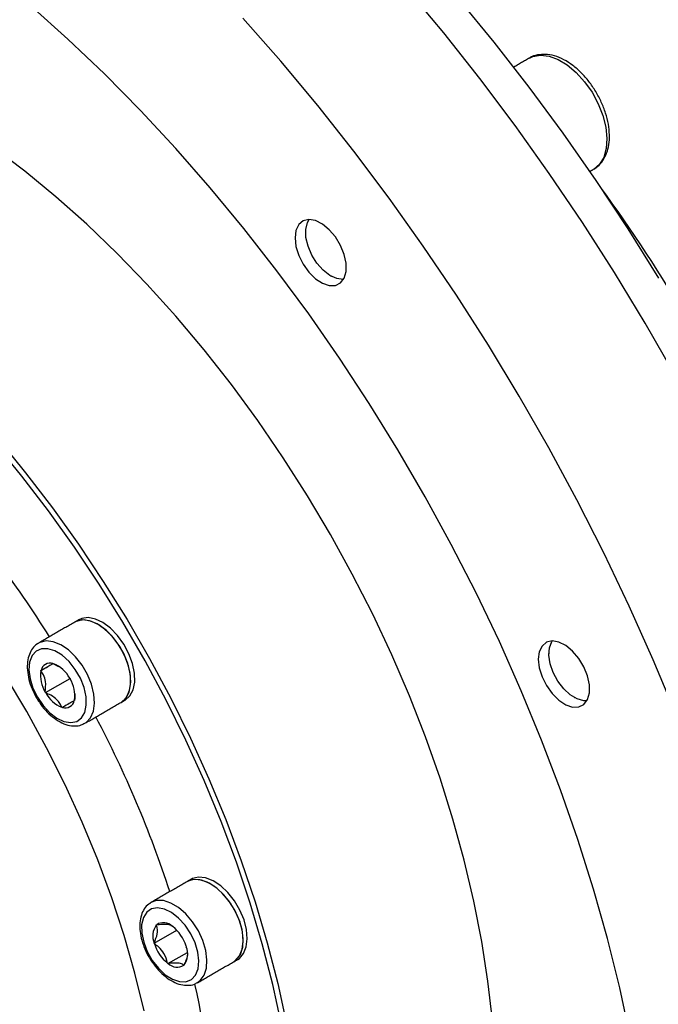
# Model space of a CAD drawing. Header units: millimetres. Extents: x 36 to 588, y 6 to 414.
# Tile 26 of 61: x 471.63 to 477.6, y 113.74 to 122.95. Entities that reach past the tile are written whole.
import ezdxf

# ---------------------------------------------------------------- set-up
doc = ezdxf.new("R2010")
doc.units = ezdxf.units.MM

msp = doc.modelspace()

# ---------------------------------------------------------------- linework, layer by layer
at = {"color": 7, "linetype": 'Continuous', "lineweight": 30}
for p, q in [((471.8262967, 116.860164), (471.9417815, 116.926832)), ((471.9394583, 116.9255121), (471.9417667, 116.9268451)), ((471.9417667, 116.9268451), (471.9449201, 116.9240491)), ((471.8262967, 116.860164), (471.8286051, 116.8614971)), ((471.8271416, 116.8560349), (471.8262967, 116.860164)), ((471.8685617, 116.6536184), (472.0995097, 116.7869419)), ((472.0963484, 116.7897767), (472.0995018, 116.7869806)), ((472.0995018, 116.7869806), (472.1003467, 116.7828515)), ((471.8685617, 116.6536184), (471.8677167, 116.6577475)), ((471.871715, 116.6508223), (471.8685617, 116.6536184)), ((472.0262967, 116.5137539), (472.0231434, 116.5165499)), ((472.0286051, 116.5150869), (472.0262967, 116.5137539)), ((472.1417667, 116.580435), (472.1394583, 116.5791019)), ((472.1409218, 116.5845641), (472.1417667, 116.580435)), ((472.8856957, 114.3086029), (473.0978495, 114.4310767)), ((472.9065844, 114.4797653), (472.9070105, 114.4832569)), ((472.9070105, 114.4832569), (472.9100266, 114.4829584)), ((473.0548633, 114.468624), (473.0578794, 114.4683255)), ((473.0578794, 114.4683255), (473.0604694, 114.4645355)), ((472.8856957, 114.3086029), (472.8861218, 114.3120945)), ((472.8882856, 114.3048129), (472.8856957, 114.3086029)), ((473.0152497, 114.1190176), (473.1970331, 114.2239589)), ((473.1848435, 114.2825302), (473.1874335, 114.2787402)), ((473.1874335, 114.2787402), (473.1870073, 114.2752486)), ((473.0152497, 114.1190176), (473.0126598, 114.1228076)), ((473.0182658, 114.1187191), (473.0152497, 114.1190176)), ((473.1661186, 114.1040862), (473.1631025, 114.1043847)), ((473.1665447, 114.1075778), (473.1661186, 114.1040862))]:
    msp.add_line(p, q, dxfattribs=at)
at = {"color": 7, "linetype": 'Continuous', "lineweight": 30, "flags": 128}
for points in [[(472.4361029, 126.1831035), (472.8177419, 125.9114991), (473.1970903, 125.6221133), (473.573431, 125.3154928), (473.946053, 124.992217), (474.3142523, 124.6528968), (474.677333, 124.2981733), (475.0346092, 123.9287168), (475.3854057, 123.5452254), (475.7290597, 123.1484237), (476.0649218, 122.7390616), (476.3923575, 122.3179124), (476.7107479, 121.8857721), (477.0194916, 121.4434571), (477.318005, 120.9918032), (477.6057242, 120.5316638)], [(477.7554429, 119.625382), (477.479262, 120.10826), (477.1914096, 120.5840083), (476.8924075, 121.0517644), (476.5827975, 121.5106807), (476.2631409, 121.9599254), (475.9340169, 122.3986841), (475.5960222, 122.8261618), (475.2497693, 123.2415835)], [(477.340323, 113.4369712), (477.2411525, 113.8935944), (477.1259987, 114.3536841), (476.9951109, 114.8162439), (476.8487727, 115.2802719), (476.6873009, 115.7447632), (476.5110454, 116.2087117), (476.3203877, 116.6711127), (476.1157409, 117.1309647), (475.8975482, 117.5872718), (475.6662821, 118.0390457), (475.4224435, 118.4853079), (475.1665605, 118.9250921), (474.8991872, 119.3574456), (474.6209028, 119.7814321), (474.33231, 120.1961334), (474.0340337, 120.6006513), (473.72672, 120.9941097), (473.4110345, 121.3756564), (473.0876608, 121.7444652), (472.7572993, 122.0997372), (472.4206655, 122.440703), (472.0784885, 122.7666242), (471.7315094, 123.0767949)], [(477.766034, 116.4546996), (477.5552651, 116.9598961), (477.3305509, 117.462436), (477.0922988, 117.9614085), (476.8409405, 118.4559092), (476.5769316, 118.9450419), (476.3007507, 119.4279199), (476.0128983, 119.9036682), (475.7138962, 120.3714243), (475.4042862, 120.8303406), (475.0846295, 121.2795853), (474.7555056, 121.718344), (474.4175109, 122.1458217), (474.071258, 122.5612434), (473.7173745, 122.9638563)], [(476.3977615, 122.5896117), (476.4296268, 122.6044583), (476.5013043, 122.6176301), (476.5810237, 122.6083812), (476.6655215, 122.5770902), (476.7513381, 122.525038), (476.8349603, 122.4543559), (476.9129645, 122.3679375), (476.9821573, 122.2693207), (477.039706, 122.1625431), (477.0832544, 122.0519759), (477.1110196, 121.942146), (477.1218651, 121.8375497), (477.1153466, 121.7424692), (477.0917312, 121.6607972), (477.0519857, 121.5958772), (476.9977371, 121.5503672)], [(476.0505468, 113.5895256), (476.0091481, 113.9551106), (475.9513693, 114.3269669), (475.8773889, 114.703945), (475.7874355, 115.0848798), (475.6817873, 115.4685938), (475.5607707, 115.8539009), (475.4247598, 116.2396101), (475.2741751, 116.6245294), (475.1094819, 117.0074689), (474.9311893, 117.3872449), (474.7398484, 117.7626836), (474.5360507, 118.1326246), (474.320426, 118.4959244), (474.0936409, 118.85146), (473.8563964, 119.1981325), (473.6094256, 119.5348703), (473.3534921, 119.8606327), (473.0893868, 120.1744127), (472.8179262, 120.4752404), (472.5399493, 120.762186), (472.2563153, 121.0343625), (471.9679008, 121.2909287), (471.6755975, 121.5310916), (471.3803086, 121.7541087)], [(474.2040072, 120.9079615), (474.2129225, 120.8279128), (474.2390072, 120.7435076), (474.2803266, 120.6610058), (474.3338164, 120.5865261), (474.3955094, 120.5255926), (474.4608301, 120.4827241), (474.5249341, 120.4611003), (474.5830669, 120.4623247), (474.6309172, 120.4863066), (474.6649361, 120.5312673), (474.6826006, 120.5938723), (474.6826006, 120.6694786), (474.6649361, 120.7524786), (474.6309172, 120.8367167), (474.5830669, 120.9159454), (474.5249341, 120.9842885), (474.4608301, 121.0366775), (474.3955094, 121.0692268), (474.3338164, 121.0795224), (474.2803266, 121.0668008), (474.2390072, 121.0320054), (474.2129225, 120.9777169), (474.2040072, 120.9079615)], [(474.6590013, 120.5200917), (474.6542245, 120.5196622), (474.5945103, 120.5269419), (474.5306573, 120.5562233), (474.4674011, 120.6053347), (474.4094331, 120.6706338), (474.3610526, 120.7472777), (474.3258477, 120.829582), (474.3064294, 120.9114426), (474.3042379, 120.9867883), (474.3194357, 121.050031), (474.3360316, 121.0795523)], [(471.4232235, 119.0264245), (471.683581, 118.7099593), (471.9354607, 118.3817919), (472.17807, 118.042955), (472.4106457, 117.6945146), (472.632456, 117.3375671), (472.8428029, 116.9732356), (473.0410247, 116.6026663), (473.2264976, 116.2270252), (473.3986381, 115.8474943), (473.5569046, 115.4652677), (473.7007991, 115.0815479), (473.8298689, 114.6975424), (473.9437078, 114.3144593), (474.0419577, 113.933504), (474.1243095, 113.555875)], [(474.0779161, 113.5486453), (473.9959304, 113.9245959), (473.8981171, 114.3038581), (473.7847841, 114.6852386), (473.656288, 115.0675374), (473.513033, 115.4495518), (473.3554699, 115.8300796), (473.1840945, 116.2079238), (472.9994459, 116.5818953), (472.8021051, 116.9508176), (472.5926931, 117.3135299), (472.3718686, 117.668891), (472.1403266, 118.0157827), (471.8987955, 118.3531137), (471.6480353, 118.6798225), (471.388835, 118.9948813)], [(472.6155344, 116.5845015), (472.6596608, 116.6234718), (472.6897279, 116.6805724), (472.7041146, 116.7527252), (472.7020454, 116.8360403), (472.6836318, 116.9260262), (472.6498665, 117.0178317), (472.6025697, 117.1065077), (472.5442914, 117.1872734), (472.4781732, 117.2557749), (472.4077796, 117.3083191), (472.3369056, 117.3420735), (472.269372, 117.3552183), (472.2088195, 117.3470449), (472.1822186, 117.3350671)], [(472.577822, 116.5627307), (472.6219485, 116.6017009), (472.6520156, 116.6588016), (472.6664023, 116.7309543), (472.664333, 116.8142694), (472.6459194, 116.9042553), (472.6121541, 116.9960609), (472.5648574, 117.0847368), (472.506579, 117.1655025), (472.4404608, 117.234004), (472.3700673, 117.2865482), (472.2991932, 117.3203026), (472.2316596, 117.3334474), (472.1711071, 117.325274), (472.1445063, 117.3132962)], [(472.5778044, 116.5627205), (472.5900535, 116.5706406), (472.6308604, 116.614381), (472.6571275, 116.6755682), (472.6674386, 116.7509036), (472.661238, 116.8363258), (472.6388598, 116.9272298), (472.6015104, 117.0187149), (472.5512035, 117.1058491), (472.490651, 117.1839349), (472.4231174, 117.2487627), (472.3522434, 117.2968377), (472.2818498, 117.3255682), (472.2157316, 117.3334051), (472.1574533, 117.3199262), (472.1445063, 117.3132962)], [(472.238019, 116.3665673), (472.2506422, 116.3747027), (472.2914492, 116.418443), (472.3177162, 116.4796302), (472.3280274, 116.5549656), (472.3218267, 116.6403879), (472.2994485, 116.7312919), (472.2620992, 116.822777), (472.2117923, 116.9099111), (472.1512398, 116.9879969), (472.0837062, 117.0528248), (472.0128321, 117.1008998), (471.9424386, 117.1296302), (471.8763204, 117.1374672), (471.818042, 117.1239882), (471.8029945, 117.1161219)], [(476.480061, 116.9657208), (476.4889763, 116.8856721), (476.5150609, 116.8012668), (476.5563804, 116.718765), (476.6098702, 116.6442854), (476.6715631, 116.5833518), (476.7368839, 116.5404834), (476.8009878, 116.5188595), (476.8591206, 116.5200839), (476.9069709, 116.5440658), (476.9409898, 116.5890266), (476.9586543, 116.6516316), (476.9586543, 116.7272378), (476.9409898, 116.8102379), (476.9069709, 116.894476), (476.8591206, 116.9737046), (476.8009878, 117.0420478), (476.7368839, 117.0944367), (476.6715631, 117.1269861), (476.6098702, 117.1372817), (476.5563804, 117.12456), (476.5150609, 117.0897647), (476.4889763, 117.0354761), (476.480061, 116.9657208)], [(476.9350551, 116.577851), (476.9049575, 116.5778259), (476.8428616, 116.5948962), (476.7786814, 116.6332122), (476.7171768, 116.689932), (476.6629094, 116.7608491), (476.619904, 116.8407039), (476.5913499, 116.9235738), (476.5793651, 117.0033128), (476.5848382, 117.074007), (476.6073635, 117.1304133), (476.6120853, 117.1373116)], [(471.7940317, 116.6105792), (471.847252, 116.532185), (471.9090666, 116.4656107), (471.9755916, 116.4150395), (472.0426469, 116.3836488), (472.1060192, 116.3734112), (472.1617266, 116.3849698), (472.2062687, 116.4175985), (472.2368469, 116.4692469), (472.2515398, 116.5366699), (472.2494241, 116.6156311), (472.2306329, 116.7011689), (472.1963468, 116.7879088), (472.1487202, 116.8704005), (472.0907456, 116.9434609), (472.0260657, 117.0024992), (471.9587448, 117.0438058), (471.8930126, 117.0647854), (471.8329996, 117.0641196), (471.7824764, 117.0418504), (471.7446177, 116.9993769), (471.7218023, 116.939368), (471.7154637, 116.8655942), (471.7260002, 116.782691), (471.7527498, 116.6958675), (471.7940317, 116.6105792)], [(472.7917326, 113.6783687), (472.7066199, 114.0284303), (472.6057217, 114.3810272), (472.489416, 114.734838), (472.3581386, 115.0885369), (472.2123816, 115.4407984), (472.0526911, 115.7903027), (471.8796655, 116.1357398), (471.6939532, 116.4758154), (471.4962502, 116.8092552)], [(473.6303372, 114.1360925), (473.6455247, 114.1461855), (473.6854798, 114.1910959), (473.7107825, 114.2532729), (473.7200687, 114.3293645), (473.7128379, 114.4152687), (473.6894799, 114.5063542), (473.6512538, 114.5977108), (473.6002206, 114.6844132), (473.5391313, 114.7617874), (473.4712793, 114.8256621), (473.4003226, 114.8725937), (473.3300865, 114.9000523), (473.2643573, 114.9065574), (473.2066786, 114.8917585), (473.1970391, 114.8866682)], [(473.6303372, 114.1360925), (473.6567819, 114.1556446), (473.6932466, 114.2051377), (473.7146402, 114.2711403), (473.7198095, 114.3500943), (473.7084756, 114.4377434), (473.6812497, 114.5293622), (473.6395995, 114.6200116), (473.5857703, 114.7048046), (473.5226642, 114.7791702), (473.4536831, 114.8390991), (473.3825459, 114.8813606), (473.3130875, 114.9036763), (473.2490526, 114.9048433), (473.1970391, 114.8866682)], [(473.6680496, 114.1578634), (473.6832371, 114.1679564), (473.7231921, 114.2128668), (473.7484948, 114.2750438), (473.7577811, 114.3511354), (473.7505503, 114.4370396), (473.7271922, 114.5281251), (473.6889662, 114.6194816), (473.6379329, 114.7061841), (473.5768436, 114.7835583), (473.5089917, 114.8474329), (473.438035, 114.8943646), (473.3677988, 114.9218232), (473.3020697, 114.9283283), (473.244391, 114.9135294), (473.2347515, 114.9084391)], [(473.292232, 113.9409177), (473.3173706, 113.9597067), (473.3538353, 114.0091997), (473.375229, 114.0752024), (473.3803982, 114.1541564), (473.3690644, 114.2418054), (473.3418385, 114.3334242), (473.3001882, 114.4240736), (473.2463591, 114.5088667), (473.1832529, 114.5832322), (473.1142718, 114.6431611), (473.0431346, 114.6854226), (472.9736763, 114.7077384), (472.9096414, 114.7089054), (472.854482, 114.6888607), (472.8535401, 114.6882797)], [(472.7883176, 114.3182403), (472.8216888, 114.231415), (472.8685615, 114.1485014), (472.9259904, 114.0747094), (472.9903671, 114.0146756), (473.0576466, 113.9721722), (473.1236014, 113.9498697), (473.1840873, 113.9491696), (473.2353039, 113.9701158), (473.2740329, 114.0113922), (473.2978409, 114.0704052), (473.305232, 114.1434469), (473.2957417, 114.2259278), (473.2699663, 114.3126652), (473.2295255, 114.3982092), (473.1769602, 114.4771847), (473.1155734, 114.5446295), (473.0492221, 114.5963056), (472.9820755, 114.6289661), (472.9183526, 114.6405588), (472.8620575, 114.6303553), (472.8167273, 114.5989967), (472.7852102, 114.5484534), (472.7694867, 114.4819013), (472.7705446, 114.403522), (472.7883176, 114.3182403)]]:
    msp.add_lwpolyline(points, dxfattribs=at)
at = {"color": 7, "linetype": 'Continuous', "lineweight": 30}
for centre, radius, start, end in [((466.0699696, 113.3055398), 13.6394122, 23.68628362, 36.30833985), ((463.0847823, 111.626386), 10.4239159, 32.17254245, 41.93800416), ((471.913405, 116.8426395), 0.0868714, 72.54801979, 167.46273196), ((471.8416596, 116.6550707), 0.2881182, 27.87456072, 68.99827479), ((472.1117633, 116.8109813), 0.2881655, 171.00511932, 212.12419599), ((471.8563001, 116.6296177), 0.2881655, 351.00511932, 32.12419599), ((472.1264038, 116.7855283), 0.2881182, 207.87456072, 248.99827479), ((472.0546584, 116.5979595), 0.0868714, 252.5480198, 347.46273196), ((463.0893451, 111.545888), 10.4603562, 18.07946474, 27.81116955), ((472.9734218, 114.3846204), 0.1170014, 45.88722767, 122.80855183), ((473.0457276, 114.3777002), 0.1725634, 143.73898616, 202.34503094), ((472.8306278, 114.1739737), 0.3704771, 17.03874038, 51.65513373), ((473.2425013, 114.4133694), 0.3704771, 197.03874038, 231.65513373), ((473.0274015, 114.2096429), 0.1725634, 323.73898616, 22.34503094), ((473.0997073, 114.2027227), 0.1170014, 225.88722767, 302.80855183), ((466.1235853, 112.3299325), 7.3210384, 0.9910519, 12.59563794)]:
    msp.add_arc(centre, radius, start, end, dxfattribs=at)
for points, knots in [([(476.9977436, 121.5503709), (477.0106523, 121.5587931), (477.0438699, 121.5804659), (477.0867666, 121.6299864), (477.1219426, 121.6987408), (477.1424794, 121.7797743), (477.1478834, 121.8715472), (477.1374835, 121.9713222), (477.1116304, 122.0750241), (477.071522, 122.1785687), (477.0187445, 122.2783644), (476.9551037, 122.3711124), (476.882572, 122.453736), (476.803214, 122.5233845), (476.7190198, 122.5774898), (476.632385, 122.6131725), (476.5488342, 122.6280438), (476.4712057, 122.6201344), (476.420994, 122.6067715), (476.4003212, 122.5908873), (476.3998717, 122.5905419)], [0, 0, 0, 0, 0.035184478, 0.090539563, 0.146471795, 0.204593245, 0.265031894, 0.326736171, 0.388583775, 0.450237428, 0.511753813, 0.573292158, 0.635001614, 0.697066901, 0.759676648, 0.822879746, 0.885955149, 0.940412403, 0.998704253, 1, 1, 1, 1]), ([(471.8032638, 117.1144764), (471.8000414, 117.1131233), (471.7778574, 117.103808), (471.7473056, 117.0684694), (471.7158253, 117.0124453), (471.6997725, 116.9430475), (471.698438, 116.8638169), (471.7129896, 116.7775758), (471.7414543, 116.6892904), (471.7709665, 116.6333418), (471.785556, 116.6056834)], [0, 0, 0, 0, 0.022464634, 0.154652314, 0.286351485, 0.423207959, 0.566132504, 0.711908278, 0.857580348, 1, 1, 1, 1]), ([(471.8286051, 116.8614971), (471.8355607, 116.8655133), (471.8633514, 116.8815596), (471.9057632, 116.9060494), (471.9307944, 116.920506), (471.9373146, 116.9242734), (471.9394583, 116.9255121)], [0, 0, 0, 0, 0.12102445, 0.48354507, 0.830191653, 1, 1, 1, 1]), ([(471.8677167, 116.6577475), (471.8708699, 116.691477), (471.8763524, 116.7501238), (471.8546165, 116.8162487), (471.8352402, 116.8443073), (471.8271416, 116.8560349)], [0, 0, 0, 0, 0.440676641, 0.7662215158, 1, 1, 1, 1]), ([(472.0231434, 116.5165499), (472.0103422, 116.5410662), (471.9880844, 116.5836936), (471.9270129, 116.6271032), (471.8880149, 116.6438308), (471.871715, 116.6508223)], [0, 0, 0, 0, 0.440676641, 0.766221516, 1, 1, 1, 1]), ([(472.1449175, 116.6440478), (472.1451853, 116.6418145), (472.1474567, 116.6228732), (472.1439845, 116.6025187), (472.1409218, 116.5845641)], [0, 0, 0, 0, 0.117904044, 1, 1, 1, 1]), ([(471.785556, 116.6056834), (471.7942843, 116.5912858), (471.8195082, 116.5496777), (471.86915, 116.4868401), (471.9349343, 116.4239965), (472.0059104, 116.37636), (472.0768872, 116.3475708), (472.1437883, 116.3393319), (472.1985611, 116.3456743), (472.2261691, 116.3625113), (472.2367823, 116.3689839)], [0, 0, 0, 0, 0.076421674, 0.220852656, 0.366170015, 0.512770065, 0.660995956, 0.793745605, 0.920710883, 1, 1, 1, 1]), ([(472.1394583, 116.5791019), (472.1373146, 116.5778632), (472.1307944, 116.5740959), (472.1057632, 116.5596393), (472.0633514, 116.5351495), (472.0355607, 116.5191031), (472.0286051, 116.5150869)], [0, 0, 0, 0, 0.169808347, 0.51645493, 0.87897555, 1, 1, 1, 1]), ([(472.8537364, 114.68556), (472.84763, 114.682567), (472.8231055, 114.6705468), (472.7921475, 114.6312076), (472.7638108, 114.5723154), (472.750753, 114.500713), (472.7527173, 114.421048), (472.7645343, 114.3605583), (472.773767, 114.3287443), (472.7749062, 114.324819)], [0, 0, 0, 0, 0.058392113, 0.234516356, 0.411445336, 0.59620713, 0.788423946, 0.973895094, 1, 1, 1, 1]), ([(472.9100266, 114.4829584), (472.9182801, 114.4839992), (472.9512568, 114.4881577), (473.0029405, 114.4899826), (473.0344885, 114.4823756), (473.0439578, 114.4758707), (473.0448915, 114.4752293)], [0, 0, 0, 0, 0.139411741, 0.557010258, 0.95632299, 1, 1, 1, 1]), ([(472.8861218, 114.3120945), (472.8980597, 114.3414176), (472.9188165, 114.3924027), (472.9187394, 114.4476635), (472.9101673, 114.4703028), (472.9065844, 114.4797653)], [0, 0, 0, 0, 0.440676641, 0.766221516, 1, 1, 1, 1]), ([(472.7749062, 114.324819), (472.7799152, 114.3093061), (472.7943586, 114.2645745), (472.8287774, 114.1914201), (472.8804084, 114.11051), (472.9414729, 114.039134), (473.0092528, 113.9807025), (473.0812428, 113.938407), (473.152257, 113.9156356), (473.2177886, 113.9142164), (473.2652555, 113.9237396), (473.2862871, 113.939312), (473.291498, 113.9431703)], [0, 0, 0, 0, 0.061352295, 0.176909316, 0.29251302, 0.408415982, 0.525008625, 0.642760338, 0.761737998, 0.866256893, 0.96686297, 1, 1, 1, 1]), ([(473.0126598, 114.1228076), (473.0037524, 114.1541938), (472.9882647, 114.208766), (472.9367932, 114.2691133), (472.9025839, 114.2942899), (472.8882856, 114.3048129)], [0, 0, 0, 0, 0.440676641, 0.766221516, 1, 1, 1, 1]), ([(473.1965532, 114.2212032), (473.1971122, 114.2185879), (473.200862, 114.201045), (473.1882107, 114.1590857), (473.1729311, 114.1227605), (473.1665447, 114.1075778)], [0, 0, 0, 0, 0.092537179, 0.620710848, 1, 1, 1, 1]), ([(473.1631025, 114.1043847), (473.1591394, 114.1073405), (473.1470861, 114.1163301), (473.1116273, 114.1259144), (473.0594642, 114.1239062), (473.026513, 114.1197575), (473.0182658, 114.1187191)], [0, 0, 0, 0, 0.169808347, 0.51645493, 0.87897555, 1, 1, 1, 1])]:
    msp.add_open_spline(points, degree=3, knots=knots, dxfattribs=at)
for points in [[(476.3977615, 122.5896117), (476.249726, 122.5041526)], [(476.9609784, 121.5291468), (476.9977128, 121.5503531)], [(474.3030022, 120.9651101), (474.3030022, 120.9596674)], [(474.5386661, 120.5514412), (474.5433794, 120.5487194)], [(472.1445063, 117.3132962), (471.805095, 117.1173582)], [(472.1822186, 117.3350671), (472.1445063, 117.3132962)], [(476.5790559, 117.0228693), (476.5790559, 117.0174266)], [(471.9449201, 116.9240491), (471.9958746, 116.8960867)], [(476.8147199, 116.6092005), (476.8194332, 116.6064787)], [(472.2383931, 116.3667825), (472.5778044, 116.5627205)], [(472.5778044, 116.5627205), (472.6155167, 116.5844914)], [(473.1970391, 114.8866682), (472.8576279, 114.6907303)], [(473.2347515, 114.9084391), (473.1970391, 114.8866682)], [(473.290926, 113.9401546), (473.6303372, 114.1360925)], [(473.6303372, 114.1360925), (473.6680496, 114.1578634)]]:
    msp.add_open_spline(points, degree=1, dxfattribs=at)

doc.saveas('drawing.dxf')
